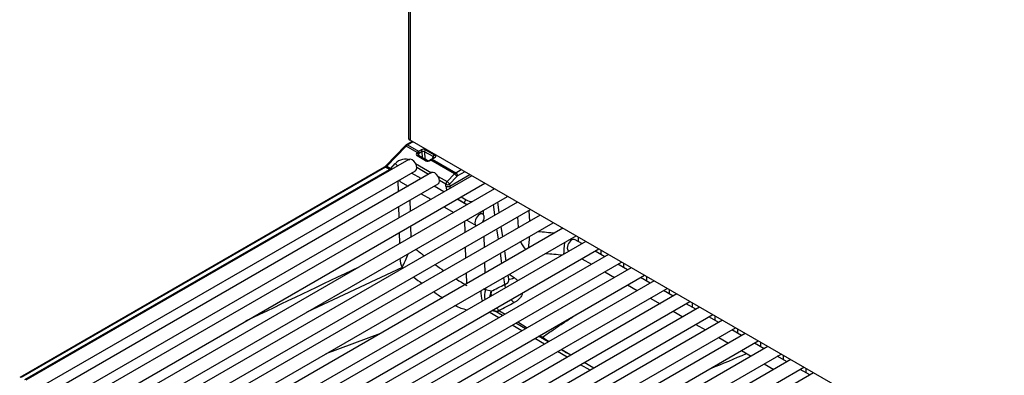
# Model space of a CAD drawing. Header units: millimetres. Extents: x 0 to 200, y 0 to 287.
# Tile 24 of 73: x 143.76 to 153.17, y 91.54 to 94.95. Entities that reach past the tile are written whole.
import ezdxf

# ---------------------------------------------------------------- set-up
doc = ezdxf.new("R2010")
doc.units = ezdxf.units.MM
doc.layers.add('148.257_BW4C_CTM', color=7, linetype='Continuous')
doc.layers.add('Standard', color=7, linetype='Continuous')

# ---------------------------------------------------------------- blocks, each defined once
blk = doc.blocks.new('SE3')
at = {"layer": '148.257_BW4C_CTM', "color": 7, "linetype": 'Continuous'}
for p, q in [((147.4738, 109.472), (147.4738, 93.8157)), ((147.4884, 109.4516), (147.4884, 93.7953)), ((147.4406, 93.7408), (147.2564, 93.5486)), ((147.452, 93.7386), (147.2678, 93.5464)), ((147.4527, 93.7505), (147.4406, 93.7408)), ((147.556, 93.6785), (147.452, 93.7386)), ((147.5094, 93.7832), (147.4527, 93.7505)), ((147.5167, 93.7789), (147.4652, 93.7492)), ((147.4652, 93.7492), (147.5692, 93.6892)), ((157.2288, 88.1717), (147.4884, 93.7953)), ((147.555, 93.6774), (147.556, 93.6785)), ((147.556, 93.6785), (147.5692, 93.6892)), ((147.6374, 93.5967), (147.5561, 93.6439)), ((147.5677, 93.6478), (147.5661, 93.6498)), ((147.6489, 93.6006), (147.5676, 93.6478)), ((147.5692, 93.6892), (147.5942, 93.7036)), ((147.5706, 93.6638), (147.5696, 93.6627)), ((147.5696, 93.6627), (147.5721, 93.6452)), ((147.6048, 93.6857), (147.5798, 93.6713)), ((147.6066, 93.6252), (147.6048, 93.6857)), ((147.708, 93.6379), (147.626, 93.6852)), ((147.626, 93.6852), (147.6281, 93.6158)), ((147.6366, 93.7036), (147.7186, 93.6563)), ((147.7075, 93.6223), (147.708, 93.6379)), ((147.2421, 93.537), (143.7579, 91.5254)), ((147.2546, 93.5358), (143.7704, 91.5242)), ((147.4766, 93.6102), (143.8173, 91.4975)), ((147.2906, 93.515), (147.2546, 93.5358)), ((147.2678, 93.5464), (147.3037, 93.5257)), ((147.3037, 93.5257), (147.3455, 93.5704)), ((147.5398, 93.5729), (147.6936, 93.4841)), ((147.6662, 93.4682), (147.5519, 93.5342)), ((147.6114, 93.6233), (147.6106, 93.6228)), ((147.6114, 93.6233), (147.6141, 93.6209)), ((147.6235, 93.6177), (147.654, 93.5988)), ((147.6567, 93.5987), (147.6281, 93.6158)), ((147.6881, 93.6107), (147.6819, 93.606)), ((147.6955, 93.6098), (147.6868, 93.603)), ((147.9123, 93.4729), (147.6868, 93.603)), ((147.7111, 93.6243), (147.6932, 93.614)), ((147.7186, 93.6236), (147.7007, 93.6133)), ((147.7007, 93.6133), (147.9255, 93.4835)), ((143.8064, 91.5034), (147.2906, 93.515)), ((143.8798, 91.3893), (147.5391, 93.5019)), ((147.6944, 93.4845), (144.0351, 91.3718)), ((148.0783, 93.4547), (144.2528, 91.2461)), ((147.3037, 93.5257), (147.2906, 93.515)), ((147.5948, 93.427), (147.502, 93.4805)), ((147.7576, 93.4471), (147.8423, 93.3982)), ((147.8423, 93.3982), (147.9123, 93.4729)), ((147.9365, 93.4483), (147.8666, 93.3736)), ((147.8672, 93.3547), (148.0593, 93.4657)), ((147.9123, 93.4729), (147.9255, 93.4835)), ((147.9255, 93.4835), (147.9769, 93.5132)), ((148.0116, 93.4932), (147.9431, 93.4536)), ((144.0976, 91.2635), (147.7569, 93.3762)), ((144.3153, 91.1378), (148.2033, 93.3825)), ((147.3771, 93.3013), (147.374, 93.4066)), ((147.3971, 93.3968), (147.4698, 93.3548)), ((147.8126, 93.3013), (147.7198, 93.3548)), ((147.8312, 93.3729), (147.7697, 93.4084)), ((147.8318, 93.354), (147.8312, 93.3729)), ((147.8666, 93.3736), (147.8672, 93.3547)), ((148.2961, 93.329), (144.4706, 91.1203)), ((144.5331, 91.0121), (148.4211, 93.2568)), ((147.5948, 93.2826), (147.6876, 93.2291)), ((147.977, 93.2519), (148.0246, 93.2244)), ((148.5138, 93.2033), (144.6884, 90.9946)), ((147.3844, 93.0541), (147.3813, 93.1594)), ((147.4856, 93.2196), (147.4888, 93.1143)), ((147.8126, 93.1569), (147.9053, 93.1034)), ((148.0303, 93.1755), (147.9376, 93.2291)), ((148.0069, 93.1938), (147.9417, 93.2315)), ((148.0071, 93.189), (148.0069, 93.1938)), ((148.2993, 93.0794), (148.2851, 93.1783)), ((148.3406, 93.1032), (148.3264, 93.2022)), ((148.5101, 93.2011), (148.5099, 93.2055)), ((144.7509, 90.8864), (148.6388, 93.1311)), ((148.7316, 93.0775), (144.9061, 90.8689)), ((148.1835, 93.0871), (148.1553, 93.1034)), ((148.1859, 93.1211), (148.187, 93.0846)), ((148.5248, 92.9582), (148.5186, 93.0617)), ((148.6227, 93.1218), (148.629, 93.0183)), ((144.9686, 90.7606), (148.8566, 93.0054)), ((147.493, 92.9724), (147.4961, 92.8671)), ((148.0152, 92.9154), (148.0121, 93.0207)), ((148.0303, 93.0312), (148.121, 92.9788)), ((148.1888, 93.0253), (148.1891, 93.0158)), ((148.3738, 92.871), (148.3597, 92.9699)), ((148.9493, 92.9518), (145.1239, 90.7432)), ((145.1864, 90.6349), (149.0743, 92.8796)), ((147.3918, 92.8069), (147.3887, 92.9122)), ((148.1933, 92.8739), (148.1964, 92.7686)), ((148.3325, 92.8471), (148.3183, 92.9461)), ((149.1671, 92.8261), (145.3416, 90.6175)), ((149.1311, 92.8053), (149.066, 92.843)), ((149.0942, 92.8682), (149.0942, 92.8267)), ((145.4041, 90.5092), (149.2921, 92.7539)), ((149.3849, 92.7004), (145.5594, 90.4917)), ((148.0226, 92.6682), (148.0195, 92.7735)), ((148.3657, 92.6148), (148.3516, 92.7138)), ((148.407, 92.6387), (148.3929, 92.7376)), ((149.0035, 92.7347), (149.0061, 92.7332)), ((149.3489, 92.6796), (149.2561, 92.7332)), ((149.312, 92.7425), (149.312, 92.7009)), ((145.6219, 90.3835), (149.5099, 92.6282)), ((148.2007, 92.6267), (148.2038, 92.5214)), ((149.1311, 92.661), (149.2239, 92.6074)), ((149.5667, 92.5539), (149.4739, 92.6074)), ((149.5297, 92.6167), (149.5297, 92.5752)), ((149.6026, 92.5746), (145.7771, 90.366)), ((145.8396, 90.2578), (149.7276, 92.5025)), ((147.4123, 92.5771), (146.5034, 92.1496)), ((148.03, 92.421), (148.0268, 92.5263)), ((148.432, 92.4639), (148.4261, 92.5054)), ((148.4368, 92.5116), (148.4829, 92.4796)), ((149.3489, 92.5353), (149.4417, 92.4817)), ((149.8204, 92.4489), (145.9949, 90.2403)), ((148.3942, 92.4157), (148.3848, 92.4815)), ((149.5667, 92.4096), (149.6594, 92.356)), ((149.7844, 92.4282), (149.6917, 92.4817)), ((149.7475, 92.491), (149.7475, 92.4495)), ((146.0574, 90.132), (149.9454, 92.3768)), ((150.0381, 92.3232), (146.2127, 90.1146)), ((148.2081, 92.3795), (148.2086, 92.3621)), ((148.2628, 92.3486), (148.2086, 92.3621)), ((150.0022, 92.3024), (149.9094, 92.356)), ((149.9652, 92.3653), (149.9652, 92.3238)), ((146.2752, 90.0063), (150.1631, 92.251)), ((149.7844, 92.2838), (149.8772, 92.2303)), ((150.2199, 92.1767), (150.1272, 92.2303)), ((150.183, 92.2396), (150.183, 92.1981)), ((150.2559, 92.1975), (146.4304, 89.9888)), ((146.4929, 89.8806), (150.3809, 92.1253)), ((147.9132, 92.2093), (147.9209, 92.2121)), ((147.9209, 92.2121), (147.9196, 92.2129)), ((148.3378, 92.0959), (148.2451, 92.1494)), ((148.2744, 92.1663), (148.2956, 92.1592)), ((148.3729, 92.1161), (148.2962, 92.1604)), ((148.3421, 92.1632), (148.3964, 92.1297)), ((150.0022, 92.1581), (150.0949, 92.1046)), ((150.4736, 92.0718), (146.6482, 89.8631)), ((148.5907, 91.9904), (148.4979, 92.0439)), ((148.5172, 92.0551), (148.6068, 91.9997)), ((150.2199, 92.0324), (150.3127, 91.9788)), ((150.4377, 92.051), (150.3449, 92.1046)), ((150.4007, 92.1138), (150.4007, 92.0723)), ((146.6868, 91.7527), (147.2092, 91.9472)), ((146.7107, 89.7549), (150.5986, 91.9996)), ((150.6914, 91.946), (146.8659, 89.7374)), ((148.5556, 91.9701), (148.4628, 92.0237)), ((150.6554, 91.9253), (150.5627, 91.9788)), ((150.6185, 91.9881), (150.6185, 91.9466)), ((146.9284, 89.6291), (150.8164, 91.8739)), ((148.7733, 91.8444), (148.6806, 91.898)), ((148.8084, 91.8647), (148.7157, 91.9182)), ((148.7276, 91.9251), (148.7525, 91.9097)), ((150.4377, 91.9067), (150.5304, 91.8531)), ((150.8732, 91.7996), (150.7804, 91.8531)), ((150.8363, 91.8624), (150.8363, 91.8209)), ((150.9091, 91.8203), (147.0837, 89.6117)), ((147.1462, 89.5034), (151.0341, 91.7481)), ((148.9911, 91.7187), (148.8983, 91.7722)), ((149.0262, 91.739), (148.9334, 91.7925)), ((150.6554, 91.7809), (150.7482, 91.7274)), ((151.1269, 91.6946), (147.3014, 89.486)), ((149.2439, 91.6132), (149.1512, 91.6668)), ((150.8732, 91.6552), (150.966, 91.6017)), ((151.091, 91.6738), (150.9982, 91.7274)), ((151.054, 91.7367), (151.054, 91.6952)), ((147.3639, 89.3777), (151.2519, 91.6224)), ((151.3447, 91.5689), (147.5192, 89.3602)), ((149.2088, 91.593), (149.1161, 91.6465)), ((151.3087, 91.5481), (151.216, 91.6017)), ((151.2718, 91.611), (151.2718, 91.5694))]:
    blk.add_line(p, q, dxfattribs=at)
for centre, radius, start, end in [((147.6149, 93.6636), 0.0243, 62.86385, 114.75999), ((147.7313, 93.6367), 0.0234, 123.04839, 176.95161), ((147.1996, 93.6042), 0.0795, 302.31211, 315.59934), ((147.6597, 93.6241), 0.0258, 245.34266, 290.93967), ((147.6622, 93.6311), 0.0319, 282.21889, 308.13849), ((147.2691, 93.4822), 0.0392, 40.60811, 56.84365), ((147.2708, 93.4689), 0.0656, 47.28149, 59.91884), ((148.0946, 93.3717), 0.1983, 243.75689, 253.86321), ((167.3495, 305.7997), 213.6923, 264.99645, 265.039826), ((145.8977, 93.3391), 1.6955, 333.29165, 338.16796), ((149.723, 95.2702), 3.3286, 229.20611, 230.94135), ((165.0769, 282.1135), 190.1016, 265.08308, 265.131951), ((147.7683, 92.7162), 0.3823, 188.22505, 201.35278), ((149.723, 95.2702), 3.3286, 233.24132, 234.94629), ((325.083, -280.6438), 413.5342, 115.508102, 115.674531), ((149.7124, 95.245), 3.5226, 231.60386, 233.22299), ((149.723, 95.2702), 3.3286, 237.38736, 239.43786), ((149.7124, 95.245), 3.5226, 235.45222, 237.15729), ((148.173, 92.3046), 0.0676, 58.23085, 74.41424), ((148.3704, 92.306), 0.1713, 160.88668, 192.0436), ((148.4721, 92.328), 0.2103, 174.38681, 186.39606), ((147.7935, 92.4155), 0.2399, 302.07242, 306.84895), ((128.1915, 131.5785), 44.2631, 297.0747, 297.28601), ((148.3266, 92.2134), 0.0612, 223.92978, 240.45797), ((148.4721, 92.328), 0.2103, 221.49161, 230.35007), ((148.3612, 92.1957), 0.0377, 231.88999, 239.57545), ((160.1807, 109.4163), 20.9065, 236.86384, 237.07443), ((160.1807, 109.4163), 20.9065, 237.46456, 237.61504), ((145.9317, 102.6933), 11.9348, 291.79241, 293.56624)]:
    blk.add_arc(centre, radius, start, end, dxfattribs=at)
for centre, major_axis, ratio, start_param, end_param in [((147.5238, 93.8157), (0.05, 0), 0.57735, 3.141593, 3.926991), ((147.4586, 93.7235), (0.0181, -0.0173), 0.319031, 2.225827, 3.141593), ((147.4652, 93.7084), (0.025, 0.0433), 0.57735, 0.785398, 1.169371), ((147.4652, 93.7288), (0.0125, -0.0217), 0.57735, 2.356194, 3.141984), ((147.4163, 93.5295), (0.0917, 0.0528), 0.724967, 0.397259, 1.968055), ((147.5763, 93.6653), (0.0274, 0.0139), 0.742475, 2.02605, 3.590451), ((147.559, 93.6684), (0.0109, -0.0103), 0.326584, 0.683962, 2.22227), ((147.56, 93.6695), (-0.0109, 0.0103), 0.326584, 3.825554, 5.363863), ((147.5601, 93.6349), (-0.0075, -0.013), 0.578051, 3.141593, 4.312398), ((147.5692, 93.6769), (0.0075, -0.013), 0.57735, 0.820438, 2.356194), ((147.5807, 93.6422), (0.0165, 0.0309), 0.597209, 0.766606, 1.150579), ((147.6154, 93.6913), (-0.03, 0), 0.57735, 3.927605, 5.498401), ((147.5942, 93.6913), (0.0075, -0.013), 0.57735, 0.820438, 2.356194), ((147.6366, 93.6913), (-0.0075, -0.013), 0.57735, 3.926991, 5.497787), ((147.2546, 93.5154), (0.0125, -0.0217), 0.57735, 2.356194, 3.141593), ((147.2546, 93.5766), (-0.025, -0.0433), 0.57735, 0.785398, 1.169371), ((147.2745, 93.5313), (0.0181, -0.0173), 0.319031, 2.225827, 3.141593), ((147.3522, 93.5553), (-0.0182, 0.0171), 0.326555, 3.957519, 5.363877), ((147.5079, 93.5561), (-0.0313, 0.0541), 0.57735, 3.141593, 6.283185), ((147.6175, 93.6097), (0.015, -0.0002), 0.587323, 1.170082, 1.531969), ((147.6175, 93.6097), (0.015, -0.0002), 0.587323, 0.795693, 1.170082), ((147.6648, 93.6249), (-0.0371, -0.018), 0.731631, 0.458865, 1.822106), ((147.6413, 93.5877), (-0.0075, -0.013), 0.578051, 3.139836, 4.312398), ((147.6908, 93.594), (0.0089, -0.0121), 0.190732, 2.26955, 3.147343), ((147.6971, 93.5986), (0.0089, -0.012), 0.482916, 2.294529, 3.147703), ((147.7007, 93.601), (0.0075, -0.013), 0.57735, 3.141593, 3.531375), ((147.7007, 93.601), (0.0075, -0.013), 0.57735, 2.356194, 3.141593), ((147.6998, 93.573), (0.0259, 0.0428), 0.563018, 0.797077, 0.94507), ((147.7256, 93.4303), (-0.0313, 0.0541), 0.57735, 3.141593, 6.283185), ((147.9189, 93.4578), (-0.0182, 0.0171), 0.326584, 3.825554, 5.363863), ((147.9255, 93.4631), (0.0125, -0.0217), 0.57735, 0.820438, 2.356194), ((147.9437, 93.4329), (0.0118, 0.022), 0.597209, 0.766606, 1.150579), ((147.4283, 93.4509), (-0.0313, -0.0541), 0.57735, 5.754822, 6.283185), ((147.8489, 93.3831), (0.0125, 0.0217), 0.57735, 1.169371, 2.356194), ((147.8489, 93.3831), (-0.025, -0.0007), 0.55677, 0.768481, 2.339278), ((147.8495, 93.3642), (0.025, 0.0007), 0.55677, 3.910074, 5.48087), ((147.8848, 93.3255), (0.0375, -0.065), 0.57735, 3.962031, 4.509663), ((147.8489, 93.3831), (0.0182, -0.0171), 0.326584, 0.683962, 2.22227), ((147.9025, 93.3358), (-0.025, 0.0433), 0.57735, 0.820438, 1.263995), ((148.1865, 93.3179), (-0.1006, -0.0006), 0.574864, 3.229661, 3.474139), ((148.0246, 93.204), (0.0125, 0.0217), 0.57735, 0.785398, 2.356194), ((148.0953, 93.2652), (-0.1, 0.0001), 0.57735, 0.786012, 1.478668), ((148.1523, 93.033), (0.0313, 0.0541), 0.57735, 0, 3.208894), ((148.1523, 93.033), (0.0313, 0.0541), 0.57735, 4.645088, 6.283185), ((148.6344, 92.842), (0.0131, 0.1494), 0.061782, 1.364033, 2.145723), ((148.6344, 92.842), (0.0711, -0.1321), 0.595245, 4.525807, 5.15879), ((148.9719, 92.8126), (0.0129, 0.1494), 0.060672, 1.557086, 2.385135), ((149.0347, 92.7888), (0.0312, 0.0541), 0.57735, 0, 3.141593), ((148.5002, 92.3588), (-0.0685, 0.1334), 0.606371, 0.849652, 1.105863), ((148.4996, 92.5969), (0.0854, 0.1233), 0.499381, 3.367669, 3.928346), ((148.2219, 92.2955), (0.0236, -0.1481), 0.347575, 4.245584, 4.937232), ((148.5002, 92.3588), (-0.0685, 0.1334), 0.606371, 1.96799, 2.277353), ((148.1102, 92.3077), (0.2753, -0.0193), 0.523361, 3.99162, 4.471544), ((148.3493, 92.2451), (-0.0618, -0.0787), 0.552517, 0.029841, 0.805337), ((148.3535, 92.2423), (0.0508, 0.0861), 0.450745, 3.237459, 3.880111), ((148.7641, 91.9894), (0.0537, 0.0844), 0.486785, 3.699306, 3.887645)]:
    blk.add_ellipse(centre, major_axis=major_axis, ratio=ratio, start_param=start_param, end_param=end_param, dxfattribs=at)
for points, degree, knots in [([(147.5661, 93.6498), (147.566, 93.6502), (147.5656, 93.6543), (147.5671, 93.6591), (147.5696, 93.6627)], 3, [0.4427606, 0.4427606, 0.4427606, 0.4427606, 0.5, 1, 1, 1, 1]), ([(147.7153, 93.6278), (147.7153, 93.6286), (147.7151, 93.6304), (147.7138, 93.633), (147.7115, 93.6357), (147.7092, 93.6371), (147.708, 93.6379)], 3, [0.4920025, 0.4920025, 0.4920025, 0.4920025, 0.6059073, 0.7305206, 0.8618853, 1, 1, 1, 1]), ([(147.7186, 93.6563), (147.7242, 93.653), (147.7273, 93.6488), (147.7303, 93.6445), (147.7303, 93.6399), (147.7303, 93.6354), (147.7273, 93.6311), (147.7242, 93.6269), (147.7186, 93.6236)], 2, [0, 0, 0, 0.25, 0.25, 0.5, 0.5, 0.75, 0.75, 1, 1, 1]), ([(148.2628, 92.3486), (148.2628, 92.3486), (148.2628, 92.3486), (148.2628, 92.3486), (148.3066, 92.3709), (148.3504, 92.3933), (148.3942, 92.4157)], 3, [0, 0, 0, 0, 0.000057, 0.000057, 0.000057, 1, 1, 1, 1]), ([(148.3942, 92.4157), (148.3961, 92.4163), (148.3999, 92.4175), (148.4052, 92.4196), (148.41, 92.4219), (148.4143, 92.4246), (148.4182, 92.4274), (148.4216, 92.4305), (148.4245, 92.4338), (148.427, 92.4373), (148.429, 92.4409), (148.4305, 92.4447), (148.4316, 92.4486), (148.4323, 92.4526), (148.4326, 92.4576), (148.4324, 92.4613), (148.432, 92.4637)], 3, [0, 0, 0, 0, 0.0424125, 0.0840847, 0.1250359, 0.1652868, 0.2048589, 0.243775, 0.282059, 0.3197361, 0.3568326, 0.3933762, 0.4293956, 0.4649212, 0.4999843, 0.5562899, 0.5562899, 0.5562899, 0.5562899]), ([(148.4829, 92.4796), (148.4855, 92.4778), (148.4906, 92.4741), (148.4979, 92.4685), (148.5048, 92.4627), (148.5114, 92.4568), (148.5158, 92.4527), (148.518, 92.4505), (148.5181, 92.4503)], 3, [0, 0, 0, 0, 0.0252864, 0.0504386, 0.0754978, 0.1005049, 0.1255013, 0.1275322, 0.1275322, 0.1275322, 0.1275322]), ([(148.5617, 92.3285), (148.561, 92.3256), (148.5586, 92.3173), (148.5529, 92.3042), (148.5436, 92.2894), (148.532, 92.2756), (148.5195, 92.2642), (148.5072, 92.2549), (148.4957, 92.2474), (148.4873, 92.2429), (148.4831, 92.2406)], 3, [0.5910527, 0.5910527, 0.5910527, 0.5910527, 0.6253306, 0.6878311, 0.7502335, 0.8123784, 0.8747108, 0.9163626, 0.9580562, 1, 1, 1, 1]), ([(148.7525, 91.9097), (148.7678, 91.9202), (148.798, 91.9408), (148.8432, 91.9713), (148.8875, 92.0011), (148.931, 92.0302), (148.9937, 92.072), (149.0421, 92.1042), (149.0763, 92.127)], 3, [0, 0, 0, 0, 0.0261856, 0.0517556, 0.0767278, 0.1011212, 0.1249558, 0.1819329, 0.1819329, 0.1819329, 0.1819329])]:
    blk.add_open_spline(points, degree=degree, knots=knots, dxfattribs=at)
blk.add_open_spline([(148.2628, 92.3486), (148.2551, 92.3315), (148.2498, 92.3135), (148.2472, 92.2952)], degree=3, dxfattribs=at)

msp = doc.modelspace()

# ---------------------------------------------------------------- block references
at = {"layer": 'Standard'}
msp.add_blockref('SE3', (0, 0), dxfattribs=at)

doc.saveas('drawing.dxf')
